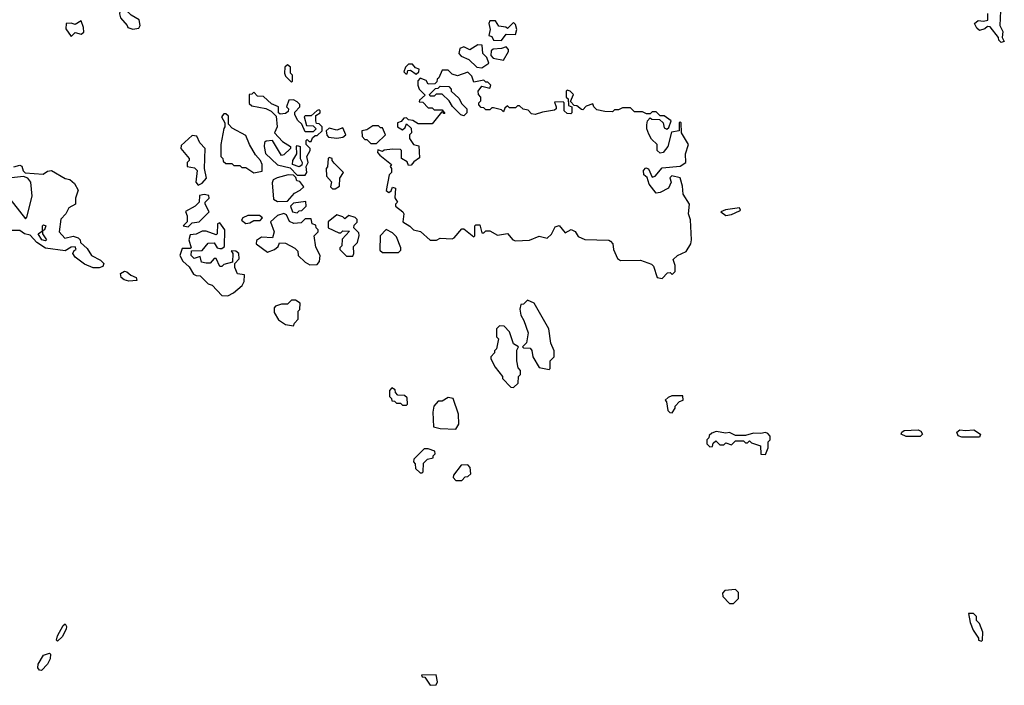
# Model space of a CAD drawing. Extents: x 2737310 to 2869991, y 870230 to 1012730.
# Tile 114 of 256: x 2834265 to 2839230, y 917098 to 920455. Entities that reach past the tile are written whole.
import ezdxf

# ---------------------------------------------------------------- set-up
doc = ezdxf.new("R2010")
doc.units = 0

msp = doc.modelspace()

# ---------------------------------------------------------------- linework, layer by layer
at = {"layer": '0CON02XD'}
for points in [[(2834835, 920407.5), (2834865, 920412.5), (2834872.5, 920425), (2834867.5, 920455), (2834827, 920477), (2834795, 920507.5), (2834771.7, 920508.3), (2834767.5, 920485), (2834772.5, 920465), (2834807.5, 920425), (2834810, 920415), (2834835, 920407.5)], [(2839210, 920500), (2839207.5, 920425), (2839222.5, 920395), (2839220, 920365), (2839230, 920345), (2839215, 920340), (2839201.7, 920351.7), (2839200, 920365), (2839158.3, 920418.3), (2839145, 920420), (2839131.7, 920408.3), (2839105, 920400), (2839091.7, 920411.7), (2839080, 920435), (2839098.3, 920451.7), (2839125, 920447.5), (2839147.5, 920452.5), (2839147, 920487)], [(2834525, 920370), (2834545, 920390), (2834575, 920382.5), (2834588.3, 920391.7), (2834587.5, 920415), (2834575, 920450), (2834545, 920430), (2834525, 920437.5), (2834500, 920435), (2834498.3, 920408.3), (2834525, 920370)], [(2836695, 920350), (2836718.3, 920381.7), (2836765, 920380), (2836772.5, 920405), (2836765, 920430), (2836755, 920440), (2836725, 920410), (2836717, 920417), (2836681.7, 920421.7), (2836665, 920450), (2836635, 920450), (2836630, 920435), (2836637.5, 920405), (2836630, 920375), (2836645, 920370), (2836655, 920352.5), (2836695, 920350)], [(2836595, 920212.5), (2836630, 920235), (2836620, 920265), (2836600, 920285), (2836596.4, 920326.4), (2836575, 920327.5), (2836535, 920302.5), (2836505, 920317.5), (2836485, 920310), (2836480, 920285), (2836491.7, 920271.7), (2836530, 920255), (2836570, 920215), (2836595, 920212.5)], [(2836705, 920250), (2836730, 920295), (2836730, 920305), (2836718.3, 920318.3), (2836695, 920310), (2836653, 920307), (2836641.7, 920298.3), (2836640, 920275), (2836651.7, 920261.7), (2836705, 920250)], [(2835635, 920140), (2835640, 920145), (2835640, 920175), (2835630, 920185), (2835630, 920215), (2835615, 920227.5), (2835602.5, 920215), (2835600, 920185), (2835605, 920170), (2835635, 920140)], [(2836265, 920180), (2836278.3, 920191.7), (2836280, 920205), (2836261.7, 920211.7), (2836245, 920230), (2836225, 920230), (2836210, 920215), (2836202.5, 920192.5), (2836211.7, 920181.7), (2836218.3, 920181.7), (2836221.7, 920198.3), (2836235, 920200), (2836265, 920180)], [(2837505, 919150), (2837531.7, 919178.3), (2837545, 919180), (2837555, 919170), (2837570, 919185), (2837570, 919215), (2837560, 919245), (2837582.5, 919265), (2837625, 919286.2), (2837648.8, 919325), (2837653.3, 919345), (2837647.5, 919445), (2837637.5, 919475), (2837642.5, 919525), (2837610, 919575), (2837607.5, 919615), (2837595, 919657.5), (2837553, 919667), (2837543, 919657), (2837550, 919635), (2837537.5, 919605), (2837495, 919582.5), (2837475, 919580), (2837440, 919625), (2837428.3, 919658.3), (2837412.5, 919672.5), (2837410, 919695), (2837423, 919707), (2837435, 919702.5), (2837455, 919660), (2837470, 919665), (2837505, 919707.5), (2837595, 919716.7), (2837623.3, 919735), (2837622.3, 919777.7), (2837636.7, 919825), (2837602.5, 919885), (2837600, 919935), (2837595, 919940), (2837590, 919935), (2837590, 919895), (2837551.7, 919888.3), (2837532.5, 919815), (2837510, 919785), (2837495, 919782.5), (2837480, 919795), (2837480, 919825), (2837451.7, 919851.7), (2837438.3, 919878.3), (2837427.5, 919905), (2837427.5, 919925), (2837430, 919945), (2837445, 919960), (2837452.5, 919952.5), (2837491.7, 919951.7), (2837510, 919935), (2837515, 919910), (2837527.5, 919902.5), (2837538.3, 919911.7), (2837550, 919945), (2837515, 919970), (2837495, 919970), (2837475, 919990), (2837455, 919990), (2837445, 919980), (2837425, 919980), (2837405, 919990), (2837365, 919990), (2837345, 920010), (2837305, 920010), (2837285, 920000), (2837265, 920000), (2837255, 919990), (2837215, 919992.5), (2837175, 920000), (2837160, 920015), (2837155, 920030), (2837121.7, 920018.3), (2837105, 920000), (2837098.3, 920001.7), (2837075, 920020), (2837061.7, 920021.7), (2837041.7, 920041.7), (2837057, 920077), (2837040, 920095), (2837025, 920100), (2837020, 920095), (2837020, 920065), (2837030, 920055), (2837031.7, 920021.7), (2837050, 920015), (2837050, 919985), (2837045, 919980), (2837025, 919982.5), (2837010, 919995), (2837010, 920035), (2837005, 920040), (2836961.7, 920038.3), (2836970, 920015), (2836970, 920005), (2836961.7, 919998.3), (2836900.7, 919989.3), (2836865, 919977.5), (2836845, 919980), (2836828.3, 919998.3), (2836803.3, 920003.3), (2836785, 920020), (2836775, 920020), (2836765, 920010), (2836735, 920010), (2836725, 920020), (2836711.7, 920008.3), (2836705, 919990), (2836695, 920000), (2836655, 920010), (2836645, 920010), (2836635, 920000), (2836615, 920000), (2836605, 920010), (2836591.7, 920011.7), (2836580, 920025), (2836580, 920035), (2836590, 920045), (2836590, 920065), (2836578.3, 920078.3), (2836577.5, 920095), (2836595, 920120), (2836635, 920110), (2836640, 920125), (2836625, 920140), (2836615, 920140), (2836605, 920150), (2836555, 920140), (2836545, 920170), (2836525, 920190), (2836472.5, 920172.5), (2836445, 920180), (2836425, 920200), (2836395, 920200), (2836378.3, 920161.7), (2836370, 920155), (2836368.3, 920141.7), (2836358.3, 920131.7), (2836325, 920130), (2836315, 920147.5), (2836285, 920160), (2836273, 920147), (2836272.5, 920125), (2836280, 920105), (2836310, 920075), (2836281.7, 920048.3), (2836280, 920040), (2836298.3, 920038.3), (2836325, 920010), (2836345, 920010), (2836355, 920000), (2836395, 920000), (2836408.3, 919981.7), (2836401.7, 919981.7), (2836400, 919990), (2836391.7, 919988.3), (2836345, 919930), (2836275, 919930), (2836247, 919947), (2836225, 919950), (2836215, 919960), (2836201.7, 919958.3), (2836188.3, 919941.7), (2836170, 919935), (2836170, 919915), (2836195, 919900), (2836208.3, 919911.7), (2836215, 919930), (2836238.3, 919908.3), (2836240, 919885), (2836230, 919875), (2836230, 919855), (2836250, 919825), (2836278.3, 919818.3), (2836281.7, 919758.3), (2836251.7, 919738.3), (2836238.3, 919721.7), (2836225, 919720), (2836218.3, 919738.3), (2836190, 919755), (2836190, 919795), (2836185, 919800), (2836145, 919802.5), (2836103, 919797), (2836095, 919790), (2836071.7, 919798.3), (2836070, 919785), (2836081.7, 919771.7), (2836140, 919725), (2836132.5, 919715), (2836140, 919705), (2836140, 919685), (2836128.3, 919671.7), (2836113, 919593), (2836127, 919583), (2836138.3, 919591.7), (2836145, 919610), (2836160, 919605), (2836157, 919557), (2836170, 919535), (2836160, 919525), (2836160, 919515), (2836196.4, 919486.4), (2836202.5, 919475), (2836197.5, 919435), (2836233, 919413), (2836250, 919395), (2836286.1, 919386.1), (2836335, 919342.5), (2836366.4, 919343.6), (2836385, 919353.3), (2836445, 919350), (2836456.7, 919355), (2836495, 919400), (2836505, 919400), (2836555, 919360), (2836560, 919365), (2836560, 919415), (2836565, 919420), (2836585, 919420), (2836595, 919380), (2836605, 919380), (2836615, 919390), (2836635, 919390), (2836675, 919367.5), (2836725, 919376.7), (2836752.5, 919345), (2836765, 919340), (2836835, 919343.3), (2836885, 919362.5), (2836925, 919353.3), (2836947.3, 919372.7), (2836965, 919410), (2836985, 919417.5), (2837015, 919380), (2837046.4, 919396.4), (2837066.4, 919386.4), (2837081.7, 919361.7), (2837115, 919346.7), (2837235, 919342.5), (2837245, 919337.5), (2837256.7, 919325), (2837260, 919295), (2837280, 919250), (2837295, 919240), (2837395, 919242.5), (2837451.7, 919221.7), (2837461.7, 919211.7), (2837480, 919155), (2837505, 919150)], [(2836505, 919970), (2836490, 919975), (2836447, 920017), (2836430, 920045), (2836395, 920080), (2836365, 920080), (2836355, 920070), (2836335, 920070), (2836331.7, 920078.3), (2836361.7, 920108.3), (2836375, 920110), (2836385, 920120), (2836428.3, 920118.3), (2836440, 920105), (2836440, 920095), (2836479.3, 920059.3), (2836495, 920030), (2836520, 920005), (2836520, 919985), (2836505, 919970)], [(2835705, 919670), (2835712.5, 919685), (2835710, 919715), (2835720, 919735), (2835712.5, 919765), (2835730, 919795), (2835730, 919805), (2835710, 919825), (2835710, 919845), (2835715, 919850), (2835725, 919840), (2835735, 919840), (2835741.7, 919858.3), (2835755, 919870), (2835765, 919870), (2835790, 919895), (2835790, 919915), (2835775, 919930), (2835761.7, 919931.7), (2835757.5, 919945), (2835758.3, 919971.7), (2835780, 919985), (2835780, 919995), (2835775, 920000), (2835765, 919997.5), (2835735, 919970), (2835705, 919970), (2835700, 919965), (2835711.7, 919921.7), (2835745, 919920), (2835760, 919905), (2835745, 919890), (2835705, 919890), (2835688.3, 919928.3), (2835667, 919947), (2835652.5, 919975), (2835651.7, 919988.3), (2835677.5, 920015), (2835677, 920027), (2835665, 920040), (2835645, 920050), (2835621.7, 920048.3), (2835610, 920015), (2835620, 920005), (2835618.3, 919991.7), (2835605, 919982.5), (2835578.3, 919978.3), (2835570, 919985), (2835570, 920015), (2835535, 920030), (2835495, 920067.5), (2835465, 920070), (2835445, 920090), (2835435, 920080), (2835421.7, 920078.3), (2835422.5, 920032.5), (2835435, 920020), (2835507, 920007), (2835533, 919993), (2835558.3, 919968.3), (2835562.5, 919915), (2835550, 919885), (2835590.7, 919840.7), (2835630, 919815), (2835630, 919805), (2835596.4, 919773.6), (2835585, 919770), (2835540, 919845), (2835508.3, 919841.7), (2835500, 919835), (2835497.5, 919815), (2835505, 919780), (2835565, 919722.5), (2835628.3, 919708.3), (2835665, 919670), (2835705, 919670)], [(2835445, 919682.5), (2835488.3, 919691.7), (2835487.5, 919725), (2835480, 919745), (2835453.9, 919773.9), (2835423.3, 919825), (2835405, 919870), (2835337, 919907), (2835318.3, 919928.3), (2835318.3, 919968.3), (2835305, 919980), (2835295, 919980), (2835282.5, 919965), (2835300, 919935), (2835300, 919915), (2835293.6, 919906.4), (2835280, 919825), (2835280, 919765), (2835290, 919755), (2835291.7, 919741.7), (2835305, 919730), (2835335, 919730), (2835345, 919720), (2835375, 919720), (2835385, 919710), (2835405, 919710), (2835445, 919682.5)], [(2836065, 919830), (2836110, 919875), (2836095, 919910), (2836085, 919910), (2836075, 919920), (2836045, 919920), (2836015, 919900), (2835990, 919895), (2835992.5, 919865), (2836005, 919850), (2836015, 919850), (2836035, 919830), (2836065, 919830)], [(2835165, 919620), (2835185, 919630), (2835207.5, 919655), (2835197.5, 919705), (2835200, 919805), (2835173, 919833), (2835158.3, 919868.3), (2835135, 919870), (2835080, 919820), (2835077.5, 919805), (2835120, 919755), (2835120, 919745), (2835110, 919735), (2835110, 919715), (2835147, 919707), (2835160, 919695), (2835152.5, 919635), (2835165, 919620)], [(2835865, 919857.5), (2835895, 919862.5), (2835910, 919875), (2835895, 919910), (2835865, 919897.5), (2835825, 919907.5), (2835810, 919895), (2835813, 919873), (2835823, 919863), (2835865, 919857.5)], [(2835675, 919712.5), (2835640, 919725), (2835642.5, 919745), (2835661.7, 919778.3), (2835660, 919815), (2835665, 919820), (2835680, 919815), (2835680, 919755), (2835690, 919735), (2835688.3, 919721.7), (2835675, 919712.5)], [(2834235, 919712), (2834265, 919722), (2834275.7, 919715.7), (2834282, 919692), (2834293, 919683), (2834383.6, 919676.4), (2834405, 919690.8), (2834425, 919694.3), (2834494.4, 919654.4), (2834518.3, 919648.3), (2834541.7, 919628.3), (2834560, 919595), (2834546.7, 919555), (2834546.7, 919525), (2834513.6, 919506.4), (2834497.5, 919475), (2834472, 919448), (2834463.3, 919385), (2834493, 919353), (2834535, 919362.5), (2834560, 919355), (2834570, 919345), (2834571.7, 919331.7), (2834605, 919300), (2834626.7, 919265), (2834672.3, 919242.3), (2834690, 919225), (2834685, 919210), (2834665, 919203.8)], [(2835855, 919602.5), (2835877.5, 919615), (2835880, 919655), (2835897.5, 919685), (2835850.7, 919730.7), (2835840, 919745), (2835840, 919755), (2835825, 919760), (2835820, 919755), (2835817, 919713), (2835810, 919705), (2835812.5, 919665), (2835837.5, 919637.5), (2835831.7, 919611.7), (2835842.5, 919602.5), (2835855, 919602.5)], [(2835565, 919537.5), (2835615, 919540), (2835650.7, 919579.3), (2835680, 919595), (2835697.5, 919612.5), (2835678.3, 919638.3), (2835661.7, 919641.7), (2835658.3, 919658.3), (2835645, 919670), (2835618.3, 919671.7), (2835563, 919657), (2835543.3, 919646.7), (2835538.3, 919631.7), (2835545, 919550), (2835565, 919537.5)], [(2834295, 919450), (2834301.7, 919458.3), (2834328, 919565), (2834321.2, 919635), (2834306.4, 919656.4), (2834285, 919663.3), (2834223.3, 919656.7), (2834185, 919632.5), (2834148.3, 919631.7), (2834100, 919605), (2834105, 919590), (2834115, 919590), (2834125, 919600), (2834155, 919600), (2834163, 919593), (2834185, 919590), (2834295, 919450)], [(2835115, 919410), (2835135, 919430), (2835170, 919435), (2835220, 919485), (2835200, 919525), (2835200, 919535), (2835220, 919555), (2835218.3, 919568.3), (2835195, 919572.5), (2835171.7, 919568.3), (2835170, 919535), (2835150, 919515), (2835101.7, 919488.3), (2835110, 919465), (2835110, 919435), (2835090, 919415), (2835115, 919410)], [(2835665, 919480), (2835675, 919490), (2835688.3, 919491.7), (2835710, 919515), (2835708.3, 919538.3), (2835645, 919530), (2835630, 919515), (2835640, 919485), (2835665, 919480)], [(2835728.3, 919218.3), (2835765, 919220), (2835777.5, 919235), (2835780, 919265), (2835758.3, 919308.3), (2835750, 919365), (2835770, 919385), (2835770, 919395), (2835760, 919405), (2835758.3, 919418.3), (2835740, 919425), (2835735, 919450), (2835705, 919450), (2835685, 919430), (2835647, 919427), (2835625, 919437.5), (2835610, 919470), (2835597, 919477), (2835565, 919466.7), (2835530, 919435), (2835547.5, 919385), (2835540, 919355), (2835485, 919357.5), (2835458.3, 919341.7), (2835457.5, 919325), (2835515, 919282.5), (2835550, 919295), (2835568.3, 919311.7), (2835575, 919330), (2835605, 919327.5), (2835653, 919303), (2835667, 919287), (2835670, 919265), (2835705, 919232.5), (2835728.3, 919218.3)], [(2835945, 919262.5), (2835950, 919275), (2835948.3, 919311.7), (2835968.3, 919331.7), (2835977, 919367), (2835975, 919380), (2835950, 919405), (2835951.7, 919418.3), (2835967, 919433), (2835967, 919447), (2835957, 919457), (2835925, 919467.5), (2835905, 919450), (2835895, 919460), (2835865, 919470), (2835820, 919435), (2835820, 919405), (2835875, 919380), (2835885, 919380), (2835895, 919390), (2835928.3, 919388.3), (2835891.7, 919348.3), (2835890, 919315), (2835880, 919305), (2835880, 919295), (2835913, 919263), (2835945, 919262.5)], [(2837825, 919467.5), (2837855, 919472.5), (2837895, 919490), (2837900, 919495), (2837895, 919506.7), (2837823.6, 919496.4), (2837800, 919485), (2837825, 919467.5)], [(2834395, 919340), (2834376.7, 919345), (2834357.5, 919375), (2834380, 919390), (2834380, 919415), (2834385, 919420), (2834397.5, 919415), (2834390, 919395), (2834380, 919390), (2834380, 919375), (2834400, 919345), (2834395, 919340)], [(2835315, 919062.5), (2835343, 919077), (2835386.4, 919113.6), (2835396.4, 919133.6), (2835398.3, 919168.3), (2835363.6, 919173.6), (2835350, 919205), (2835350, 919225), (2835371.7, 919248.3), (2835370, 919275), (2835355, 919287.5), (2835331.7, 919288.3), (2835340, 919275), (2835338.3, 919231.7), (2835295, 919220), (2835285, 919210), (2835275, 919210), (2835255, 919250), (2835245, 919250), (2835225, 919227.5), (2835205, 919227.5), (2835181.7, 919231.7), (2835175, 919260), (2835145, 919250), (2835130, 919265), (2835131.7, 919288.3), (2835185, 919290), (2835215, 919327.5), (2835245, 919330), (2835260, 919305), (2835275, 919300), (2835285, 919300), (2835298.3, 919311.7), (2835300, 919395), (2835275, 919430), (2835262.5, 919425), (2835260, 919375), (2835255, 919370), (2835205, 919387.5), (2835185, 919387.5), (2835155, 919373.3), (2835125, 919370), (2835117.5, 919345), (2835130, 919305), (2835125, 919300), (2835085, 919300), (2835073.3, 919265), (2835087, 919237), (2835118.8, 919208.8), (2835142.1, 919172.1), (2835155, 919164), (2835175, 919162.5), (2835215, 919122.5), (2835236.4, 919116.4), (2835285, 919063.3), (2835315, 919062.5)], [(2835405, 919427.5), (2835425, 919430), (2835445, 919442.5), (2835477.5, 919442.5), (2835490, 919455), (2835475, 919467.5), (2835415, 919467.5), (2835390, 919455), (2835383, 919443), (2835405, 919427.5)], [(2834665, 919203.8), (2834635, 919204), (2834592.3, 919222.3), (2834545, 919256.7), (2834533.3, 919275), (2834540, 919290), (2834550, 919295), (2834545, 919310), (2834525, 919307.5), (2834495, 919288.8), (2834395, 919302.5), (2834351.7, 919331.7), (2834317.5, 919367.5), (2834290, 919375), (2834265, 919391.2), (2834225, 919391.2)], [(2836175, 919280), (2836187, 919293), (2836187.5, 919305), (2836165, 919360), (2836145, 919380), (2836113, 919397), (2836082.5, 919365), (2836081.7, 919291.7), (2836095, 919280), (2836175, 919280)], [(2834815, 919136.7), (2834792.3, 919142.3), (2834776.7, 919155), (2834773.3, 919175), (2834793.6, 919186.4), (2834805, 919183.3), (2834825, 919166.7), (2834852.5, 919155), (2834855, 919140), (2834815, 919136.7)], [(2835645, 918910), (2835650, 918925), (2835670, 918945), (2835670, 918985), (2835677, 918993), (2835680, 919025), (2835655, 919040), (2835635, 919040), (2835615, 919020), (2835585, 919020), (2835555, 919010), (2835548.3, 919001.7), (2835548.3, 918978.3), (2835570.7, 918940.7), (2835605, 918917.5), (2835645, 918910)], [(2836935, 918690), (2836940, 918695), (2836940, 918735), (2836960, 918755), (2836960, 918785), (2836943, 918823), (2836932.5, 918895), (2836860, 919025), (2836825, 919040), (2836805, 919020), (2836791.7, 919018.3), (2836787.5, 918995), (2836792.5, 918965), (2836808, 918938), (2836828.8, 918875), (2836820, 918825), (2836800, 918805), (2836805, 918800), (2836838.3, 918798.3), (2836847, 918787), (2836852.5, 918755), (2836885, 918700), (2836935, 918690)], [(2836755, 918600), (2836778.3, 918621.7), (2836780, 918655), (2836790, 918665), (2836790, 918685), (2836778.3, 918698.3), (2836772.5, 918735), (2836772.5, 918787.5), (2836780, 918805), (2836755, 918820), (2836735, 918880), (2836708.3, 918908.3), (2836685, 918910), (2836670, 918895), (2836670, 918855), (2836680, 918845), (2836670, 918795), (2836660, 918785), (2836660, 918775), (2836640, 918755), (2836640, 918745), (2836663, 918703), (2836700, 918655), (2836700, 918645), (2836741.7, 918601.7), (2836755, 918600)], [(2836215, 918510), (2836220, 918515), (2836218.3, 918548.3), (2836205, 918560), (2836171.7, 918561.7), (2836160, 918575), (2836158.3, 918588.3), (2836141.7, 918598.3), (2836130, 918585), (2836130, 918555), (2836140, 918545), (2836141.7, 918531.7), (2836155, 918530), (2836165, 918520), (2836185, 918520), (2836195, 918510), (2836215, 918510)], [(2836465, 918390), (2836480, 918415), (2836477.5, 918465), (2836450, 918545), (2836425, 918550), (2836395, 918530), (2836375, 918530), (2836352.5, 918505), (2836347.5, 918475), (2836351.7, 918401.7), (2836385, 918392.5), (2836465, 918390)], [(2837555, 918472.5), (2837570, 918495), (2837570, 918505), (2837591.7, 918528.3), (2837610, 918535), (2837608.3, 918558.3), (2837553, 918557), (2837535, 918550), (2837520, 918535), (2837527, 918527), (2837533, 918483), (2837543, 918473), (2837555, 918472.5)], [(2838025, 918262.5), (2838040, 918295), (2838040, 918325), (2838050, 918335), (2838050, 918355), (2838038.3, 918368.3), (2838025, 918372.5), (2838003, 918367), (2837965, 918370), (2837925, 918357.5), (2837875, 918357.5), (2837845, 918373.3), (2837825, 918370), (2837777, 918377), (2837755, 918370), (2837741.7, 918358.3), (2837740, 918345), (2837730, 918335), (2837730, 918315), (2837745, 918300), (2837758.3, 918301.7), (2837761.7, 918318.3), (2837775, 918330), (2837795, 918310), (2837815, 918310), (2837825, 918320), (2837855, 918310), (2837875, 918330), (2837915, 918330), (2837925, 918320), (2837935, 918320), (2837945, 918330), (2837955, 918320), (2838000, 918305), (2838003, 918263), (2838025, 918262.5)], [(2838735, 918352), (2838710, 918365), (2838712.5, 918375), (2838725, 918383.3), (2838796.1, 918386.1), (2838809.5, 918379.5), (2838817.5, 918365), (2838805, 918353.3), (2838735, 918352)], [(2839105, 918350), (2839015, 918350), (2838996.7, 918356.7), (2838990, 918375), (2839005, 918386.7), (2839035, 918382.5), (2839076.4, 918386.4), (2839110, 918365), (2839105, 918350)], [(2836295, 918170), (2836300, 918175), (2836301.7, 918218.3), (2836321.7, 918238.3), (2836350, 918245), (2836350, 918255), (2836360, 918265), (2836358.3, 918278.3), (2836325, 918290), (2836305, 918290), (2836251.7, 918238.3), (2836250, 918225), (2836260, 918215), (2836261.7, 918191.7), (2836285, 918170), (2836295, 918170)], [(2836495, 918130), (2836511.7, 918148.3), (2836525, 918150), (2836540, 918165), (2836537, 918197), (2836525, 918210), (2836491.7, 918208.3), (2836453, 918157), (2836450, 918145), (2836465, 918130), (2836495, 918130)], [(2837865, 917510), (2837890, 917535), (2837890, 917565), (2837875, 917580), (2837820, 917575), (2837808.3, 917561.7), (2837810, 917545), (2837845, 917510), (2837865, 917510)], [(2839115, 917320), (2839120, 917325), (2839122.5, 917365), (2839105, 917410), (2839090, 917425), (2839090, 917445), (2839075, 917460), (2839050, 917460), (2839057.5, 917415), (2839072.5, 917375), (2839100, 917335), (2839100, 917325), (2839115, 917320)], [(2834455, 917320), (2834450, 917325), (2834455, 917347.5), (2834485, 917400), (2834495, 917407.5), (2834501.2, 917395), (2834498.6, 917381.4), (2834478.8, 917341.2), (2834455, 917320)], [(2834375, 917172), (2834365, 917173.8), (2834356, 917185), (2834358, 917205), (2834385, 917248.8), (2834415, 917260), (2834420, 917255), (2834419.5, 917230.5), (2834405.7, 917204.3), (2834375, 917172)], [(2836335, 917097.5), (2836365, 917100), (2836372.5, 917115), (2836365, 917150), (2836291.7, 917148.3), (2836295, 917140), (2836308.3, 917138.3), (2836335, 917097.5)]]:
    msp.add_lwpolyline(points, dxfattribs=at)

doc.saveas('drawing.dxf')
